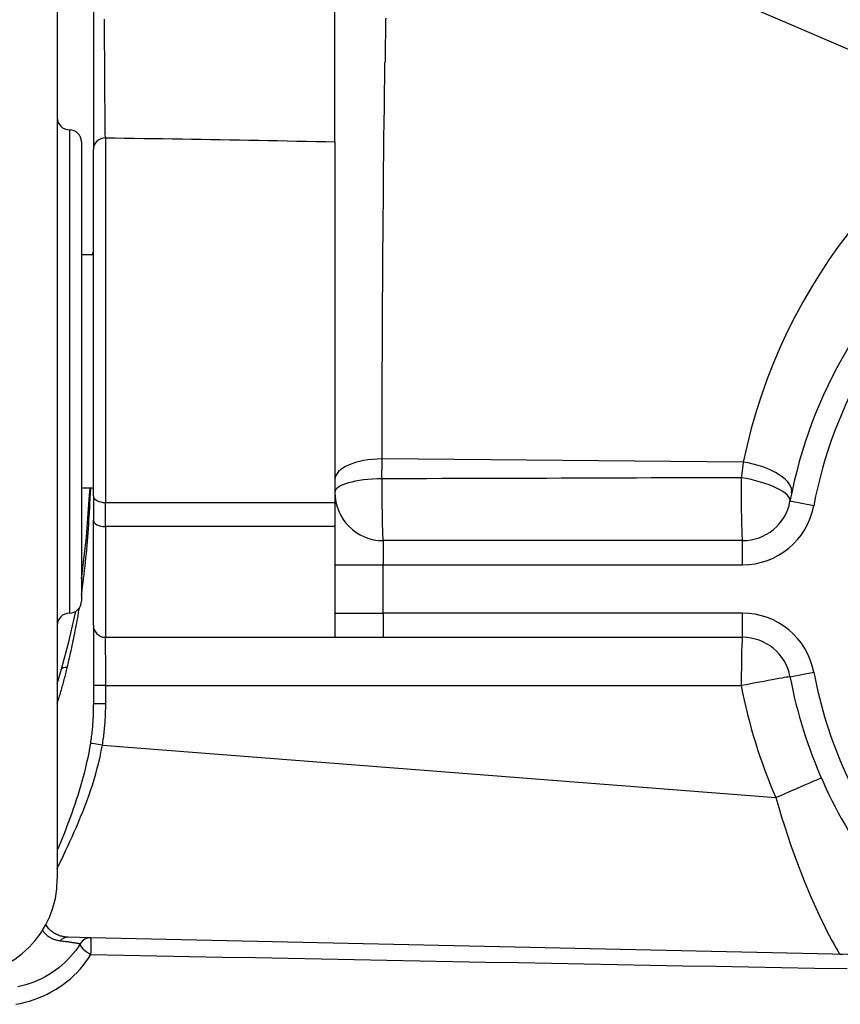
# Model space of a CAD drawing. Header units: inches. Extents: x 7 to 174, y 10 to 93.
# Tile 49 of 132: x 7.74 to 8.408, y 49.539 to 50.341. Entities that reach past the tile are written whole.
import ezdxf

# ---------------------------------------------------------------- set-up
doc = ezdxf.new("R2010")
doc.units = ezdxf.units.IN
doc.header["$MEASUREMENT"] = 0
doc.layers.add('Visible Edges(ANSI)', color=7, linetype='Continuous', lineweight=25)
doc.layers.add('Visible Tangent Edges(ANSI)', color=7, linetype='Continuous', lineweight=25)

msp = doc.modelspace()

# ---------------------------------------------------------------- linework, layer by layer
at = {"layer": 'Visible Edges(ANSI)'}
for p, q in [((7.77032, 50.46828), (7.77032, 49.64151)), ((7.79969, 50.4544), (7.79969, 50.23574)), ((7.99654, 50.24195), (7.99654, 50.35431)), ((7.79, 50.2419), (7.79, 49.86789)), ((7.79969, 49.95354), (7.79969, 50.23574)), ((7.99654, 50.24195), (7.99654, 49.9482)), ((7.79969, 50.1499), (7.79, 50.1499)), ((7.79969, 49.9599), (7.79, 49.9599)), ((7.79666, 49.95443), (7.79711, 49.9599)), ((7.79969, 49.95354), (7.79969, 49.93385)), ((7.99654, 49.9482), (7.99654, 49.92852)), ((7.79969, 49.8482), (7.79969, 49.93385)), ((7.99654, 49.92852), (7.99654, 49.83836)), ((8.32873, 49.9171), (8.03591, 49.9171)), ((7.79969, 49.8482), (7.79969, 49.79899)), ((7.80953, 49.83836), (7.99654, 49.83836)), ((7.99654, 49.83836), (8.03591, 49.83836)), ((8.03591, 49.83836), (8.32873, 49.83836)), ((7.77032, 49.80061), (7.77386, 49.81243)), ((7.79969, 49.79899), (7.79969, 49.78422)), ((7.79769, 49.59365), (7.77921, 49.59406)), ((8.44081, 49.57936), (7.79769, 49.59365))]:
    msp.add_line(p, q, dxfattribs=at)
at = {"layer": 'Visible Edges(ANSI)', "flags": 128}
for points in [[(7.79, 49.88589), (7.79414, 49.91993), (7.79666, 49.95443)], [(7.79666, 49.95443), (7.79666, 49.95442), (7.79666, 49.95441), (7.79667, 49.9544), (7.79667, 49.95439), (7.79668, 49.95438), (7.79669, 49.95437), (7.7967, 49.95436), (7.79672, 49.95435), (7.79674, 49.95434), (7.79675, 49.95433), (7.79677, 49.95432), (7.7968, 49.95431), (7.79682, 49.95429), (7.79685, 49.95428), (7.79688, 49.95427), (7.79691, 49.95426), (7.79694, 49.95425), (7.79698, 49.95424), (7.79701, 49.95422), (7.79705, 49.95421), (7.79709, 49.9542), (7.79714, 49.95419), (7.79718, 49.95417), (7.79723, 49.95416)], [(7.77386, 49.81243), (7.78007, 49.83586), (7.78537, 49.85954)]]:
    msp.add_lwpolyline(points, dxfattribs=at)
at = {"layer": 'Visible Edges(ANSI)'}
for centre, radius, start, end in [((7.78016, 50.26159), 0.00984, 180, 270), ((7.78016, 50.2419), 0.00984, 0, 90), ((8.74457, 49.87773), 0.38386, 129.80514, 169.27785), ((8.74457, 49.87773), 0.98425, 163.7398, 163.94738), ((8.03591, 49.95647), 0.03937, 180, 270), ((8.32873, 49.95647), 0.03937, 270, 349.27785), ((7.78016, 49.86789), 0.00984, 270, 0), ((7.78016, 49.8482), 0.00984, 90, 180), ((7.80953, 49.8482), 0.00984, 180, 270), ((8.32873, 49.79899), 0.03937, 10.72215, 90), ((8.74457, 49.87773), 0.38386, 190.72215, 217.60974), ((7.69158, 49.64151), 0.07874, 270, 0)]:
    msp.add_arc(centre, radius, start, end, dxfattribs=at)
at = {"layer": 'Visible Tangent Edges(ANSI)'}
for p, q in [((7.78016, 50.25175), (7.78016, 49.85805)), ((7.80953, 50.24525), (7.80953, 49.9482)), ((8.32933, 49.98117), (8.03499, 49.9837)), ((7.80953, 49.92852), (7.80953, 49.9482)), ((7.80953, 49.9482), (7.99654, 49.9482)), ((8.38675, 49.94548), (8.36741, 49.94915)), ((7.80953, 49.92852), (7.80953, 49.83836)), ((7.99654, 49.92852), (7.80953, 49.92852)), ((8.03591, 49.9171), (8.03591, 49.89742)), ((8.32873, 49.89742), (8.32873, 49.9171)), ((7.99654, 49.89742), (8.03591, 49.89742)), ((8.03591, 49.85805), (8.03591, 49.89742)), ((8.03591, 49.89742), (8.32873, 49.89742)), ((7.99654, 49.85805), (8.03591, 49.85805)), ((8.03591, 49.85805), (8.03591, 49.83836)), ((8.32873, 49.85805), (8.03591, 49.85805)), ((8.32873, 49.83836), (8.32873, 49.85805)), ((8.36741, 49.80631), (8.38675, 49.80998)), ((7.80979, 49.79899), (7.79969, 49.79899)), ((7.80979, 49.78422), (7.80979, 49.79899)), ((7.80979, 49.79899), (8.32768, 49.79899)), ((7.80979, 49.78422), (7.79969, 49.78422)), ((7.80708, 49.75056), (8.35592, 49.70777))]:
    msp.add_line(p, q, dxfattribs=at)
at = {"layer": 'Visible Tangent Edges(ANSI)', "flags": 128}
for points in [[(7.72087, 50.6158), (7.77122, 50.59408), (7.82158, 50.57237), (7.87193, 50.55066), (7.92229, 50.52896), (7.97265, 50.50727), (8.02301, 50.48559), (8.07338, 50.46392), (8.12375, 50.44226), (8.17413, 50.42062), (8.22452, 50.39899), (8.27491, 50.37738), (8.32531, 50.35579), (8.37573, 50.33423), (8.42616, 50.31272), (8.47662, 50.29125), (8.52711, 50.26985)], [(7.80953, 50.24525), (7.80946, 50.24842), (7.80939, 50.25247), (7.80932, 50.25738), (7.80925, 50.2631), (7.80919, 50.26956), (7.80913, 50.27674), (7.80907, 50.28457), (7.80901, 50.29302), (7.80896, 50.30202), (7.80892, 50.31148), (7.80888, 50.32132), (7.80884, 50.33147), (7.80881, 50.34185)], [(8.03792, 50.34284), (8.0379, 50.34136), (8.03787, 50.33987), (8.03785, 50.33838), (8.03782, 50.33689), (8.0378, 50.3354), (8.03777, 50.3339), (8.03775, 50.3324), (8.03772, 50.3309), (8.0377, 50.32939), (8.03767, 50.32788), (8.03765, 50.32637), (8.03763, 50.32486), (8.0376, 50.32335), (8.03758, 50.32183), (8.03755, 50.32031), (8.03753, 50.31878), (8.03751, 50.31726), (8.03748, 50.31573), (8.03746, 50.3142), (8.03744, 50.31266), (8.03741, 50.31113), (8.03739, 50.30959), (8.03737, 50.30804), (8.03734, 50.3065)], [(8.03499, 49.9837), (8.03501, 49.99809), (8.03504, 50.01274), (8.03508, 50.0273), (8.03512, 50.04177), (8.03517, 50.05615), (8.03523, 50.07042), (8.03529, 50.08458), (8.03536, 50.09864), (8.03544, 50.11258), (8.03552, 50.12641), (8.03561, 50.14012), (8.0357, 50.15371), (8.0358, 50.16718), (8.03591, 50.18052), (8.03603, 50.19374), (8.03615, 50.20682), (8.03628, 50.21977), (8.03641, 50.23259), (8.03655, 50.24527), (8.0367, 50.2578), (8.03685, 50.2702), (8.03701, 50.28245), (8.03717, 50.29455), (8.03734, 50.3065)], [(7.80953, 50.24525), (7.81733, 50.24515), (7.82513, 50.24505), (7.83294, 50.24494), (7.84074, 50.24483), (7.84854, 50.24472), (7.85634, 50.2446), (7.86414, 50.24449), (7.87194, 50.24436), (7.87973, 50.24424), (7.88753, 50.24411), (7.89533, 50.24398), (7.90312, 50.24385), (7.91091, 50.24371), (7.9187, 50.24357), (7.9265, 50.24343), (7.93428, 50.24328), (7.94207, 50.24313), (7.94986, 50.24297), (7.95764, 50.24281), (7.96543, 50.24265), (7.97321, 50.24248), (7.98098, 50.24231), (7.98876, 50.24213), (7.99654, 50.24195)], [(8.41474, 50.16721), (8.40677, 50.15662), (8.39907, 50.14574), (8.39167, 50.13458), (8.38456, 50.12313), (8.37775, 50.11141), (8.37127, 50.09941), (8.36513, 50.08716), (8.35932, 50.07465), (8.35387, 50.06189), (8.34879, 50.0489), (8.34409, 50.03567), (8.33978, 50.02223), (8.33588, 50.00859), (8.33238, 49.99478), (8.32933, 49.98117)], [(8.03488, 49.9675), (8.03489, 49.96819), (8.03489, 49.96888), (8.03489, 49.96957), (8.0349, 49.97026), (8.0349, 49.97095), (8.0349, 49.97163), (8.03491, 49.97232), (8.03491, 49.973), (8.03492, 49.97368), (8.03492, 49.97436), (8.03493, 49.97504), (8.03493, 49.97572), (8.03493, 49.97639), (8.03494, 49.97707), (8.03494, 49.97774), (8.03495, 49.97841), (8.03495, 49.97908), (8.03496, 49.97974), (8.03497, 49.98041), (8.03497, 49.98107), (8.03498, 49.98173), (8.03498, 49.98239), (8.03499, 49.98305), (8.03499, 49.9837)], [(8.32933, 49.98117), (8.32926, 49.98065), (8.32919, 49.98013), (8.32912, 49.97961), (8.32905, 49.97909), (8.32898, 49.97857), (8.32892, 49.97805), (8.32885, 49.97752), (8.32878, 49.977), (8.32871, 49.97647), (8.32864, 49.97594), (8.32858, 49.97541), (8.32851, 49.97488), (8.32844, 49.97435), (8.32837, 49.97381), (8.32831, 49.97328), (8.32824, 49.97274), (8.32818, 49.9722), (8.32811, 49.97166), (8.32804, 49.97113), (8.32798, 49.97058), (8.32791, 49.97004), (8.32785, 49.9695), (8.32778, 49.96896), (8.32772, 49.96841)], [(8.32772, 49.96841), (8.31552, 49.96836), (8.30331, 49.96832), (8.29111, 49.96828), (8.27891, 49.96823), (8.26671, 49.96819), (8.25451, 49.96815), (8.24231, 49.96811), (8.2301, 49.96806), (8.2179, 49.96802), (8.2057, 49.96799), (8.1935, 49.96795), (8.1813, 49.96791), (8.1691, 49.96787), (8.1569, 49.96783), (8.14469, 49.9678), (8.13249, 49.96776), (8.12029, 49.96773), (8.10809, 49.96769), (8.09589, 49.96766), (8.08369, 49.96762), (8.07149, 49.96759), (8.05929, 49.96756), (8.04708, 49.96753), (8.03488, 49.9675)], [(7.79, 49.87309), (7.79047, 49.8764), (7.79093, 49.87972), (7.79137, 49.88304), (7.79179, 49.88636), (7.7922, 49.8897), (7.79259, 49.89304), (7.79296, 49.89639), (7.79332, 49.89975), (7.79367, 49.90311), (7.794, 49.90647), (7.79431, 49.90985), (7.79461, 49.91323), (7.7949, 49.91661), (7.79517, 49.92), (7.79543, 49.9234), (7.79568, 49.9268), (7.79591, 49.9302), (7.79614, 49.93361), (7.79635, 49.93703), (7.79654, 49.94044), (7.79673, 49.94387), (7.79691, 49.94729), (7.79707, 49.95072), (7.79723, 49.95416)], [(7.79723, 49.95416), (7.79725, 49.9544), (7.79726, 49.95464), (7.79728, 49.95488), (7.7973, 49.95512), (7.79731, 49.95536), (7.79733, 49.95559), (7.79734, 49.95583), (7.79736, 49.95607), (7.79738, 49.95631), (7.79739, 49.95655), (7.79741, 49.95679), (7.79743, 49.95703), (7.79744, 49.95727), (7.79746, 49.95751), (7.79747, 49.95775), (7.79749, 49.95798), (7.79751, 49.95822), (7.79752, 49.95846), (7.79754, 49.9587), (7.79755, 49.95894), (7.79757, 49.95918), (7.79759, 49.95942), (7.7976, 49.95966), (7.79762, 49.9599)], [(7.77844, 49.81376), (7.77891, 49.81574), (7.77937, 49.81773), (7.77983, 49.81972), (7.78029, 49.82171), (7.78074, 49.82371), (7.78119, 49.82571), (7.78163, 49.82772), (7.78207, 49.82973), (7.7825, 49.83174), (7.78293, 49.83376), (7.78336, 49.83578), (7.78377, 49.83781), (7.78419, 49.83984), (7.7846, 49.84188), (7.785, 49.84391), (7.78539, 49.84596), (7.78579, 49.848), (7.78617, 49.85005), (7.78655, 49.8521), (7.78692, 49.85416), (7.78729, 49.85622), (7.78764, 49.85828), (7.788, 49.86035), (7.78834, 49.86242)], [(7.77032, 49.78481), (7.7707, 49.78599), (7.77108, 49.78717), (7.77146, 49.78835), (7.77183, 49.78953), (7.7722, 49.79072), (7.77257, 49.79191), (7.77293, 49.79311), (7.77328, 49.7943), (7.77363, 49.7955), (7.77398, 49.7967), (7.77432, 49.7979), (7.77466, 49.79911), (7.775, 49.80032), (7.77533, 49.80153), (7.77566, 49.80274), (7.77598, 49.80396), (7.7763, 49.80518), (7.77662, 49.8064), (7.77693, 49.80762), (7.77724, 49.80884), (7.77754, 49.81007), (7.77785, 49.8113), (7.77814, 49.81253), (7.77844, 49.81376)], [(7.79969, 49.78422), (7.79968, 49.78287), (7.79967, 49.78153), (7.79965, 49.78018), (7.79962, 49.77883), (7.79959, 49.77749), (7.79954, 49.77615), (7.79949, 49.7748), (7.79943, 49.77346), (7.79936, 49.77212), (7.79929, 49.77078), (7.7992, 49.76944), (7.79911, 49.7681), (7.799, 49.76677), (7.79889, 49.76543), (7.79877, 49.7641), (7.79864, 49.76277), (7.7985, 49.76144), (7.79836, 49.76011), (7.7982, 49.75878), (7.79803, 49.75745), (7.79786, 49.75613), (7.79767, 49.75481), (7.79748, 49.75349), (7.79728, 49.75217)], [(7.80708, 49.75056), (7.80731, 49.75195), (7.80753, 49.75334), (7.80773, 49.75473), (7.80793, 49.75613), (7.80812, 49.75752), (7.80829, 49.75892), (7.80846, 49.76032), (7.80862, 49.76172), (7.80876, 49.76312), (7.8089, 49.76452), (7.80902, 49.76593), (7.80914, 49.76733), (7.80924, 49.76874), (7.80934, 49.77014), (7.80943, 49.77155), (7.8095, 49.77295), (7.80957, 49.77436), (7.80963, 49.77577), (7.80968, 49.77718), (7.80972, 49.77859), (7.80975, 49.77999), (7.80977, 49.7814), (7.80979, 49.78281), (7.80979, 49.78422)], [(7.77026, 49.65011), (7.77191, 49.65358), (7.77361, 49.65713), (7.77534, 49.66074), (7.77708, 49.66442), (7.77884, 49.66816), (7.7806, 49.67197), (7.78237, 49.67585), (7.78413, 49.6798), (7.78589, 49.68381), (7.78763, 49.68788), (7.78935, 49.69202), (7.79105, 49.69622), (7.79271, 49.70047), (7.79434, 49.70479), (7.79592, 49.70916), (7.79744, 49.71358), (7.79892, 49.71805), (7.80033, 49.72258), (7.80167, 49.72715), (7.80293, 49.73177), (7.80412, 49.73642), (7.80521, 49.7411), (7.8062, 49.74582), (7.80708, 49.75056)], [(7.79728, 49.75217), (7.79661, 49.74819), (7.79588, 49.74422), (7.79508, 49.74026), (7.79423, 49.73633), (7.79332, 49.73242), (7.79237, 49.72854), (7.79136, 49.72469), (7.79031, 49.72086), (7.78923, 49.71707), (7.7881, 49.71331), (7.78695, 49.70959), (7.78576, 49.70591), (7.78455, 49.70226), (7.78331, 49.69865), (7.78205, 49.69508), (7.78078, 49.69156), (7.77949, 49.68807), (7.77819, 49.68462), (7.77688, 49.68122), (7.77557, 49.67787), (7.77425, 49.67455), (7.77293, 49.67129), (7.77162, 49.66807), (7.77032, 49.66489)], [(8.35592, 49.70777), (8.35822, 49.6998), (8.36061, 49.6919), (8.36308, 49.68408), (8.36561, 49.67637), (8.36821, 49.66879), (8.37087, 49.66136), (8.37356, 49.65409), (8.37627, 49.64701), (8.37901, 49.64013), (8.38175, 49.63348), (8.38448, 49.62707), (8.38718, 49.62093), (8.38982, 49.61509), (8.3924, 49.60959), (8.39487, 49.60444), (8.39724, 49.59967), (8.39946, 49.59533), (8.4015, 49.59145), (8.40334, 49.58807), (8.40493, 49.58526), (8.40626, 49.58303), (8.40729, 49.58141), (8.40802, 49.58042), (8.40842, 49.58008)], [(7.77921, 49.59406), (7.77831, 49.5941), (7.77742, 49.59417), (7.77653, 49.59428), (7.77564, 49.59441), (7.77476, 49.59459), (7.77389, 49.59479), (7.77303, 49.59503), (7.77217, 49.59531), (7.77133, 49.59561), (7.77049, 49.59595), (7.76968, 49.59633), (7.76887, 49.59674), (7.76809, 49.59719), (7.76732, 49.59767), (7.76657, 49.59818), (7.76585, 49.59874), (7.76514, 49.59932), (7.76447, 49.59994), (7.76382, 49.60059), (7.7632, 49.60128), (7.76261, 49.602), (7.76205, 49.60276), (7.76153, 49.60355), (7.76104, 49.60437)], [(7.75824, 49.59958), (7.7587, 49.59897), (7.75918, 49.59838), (7.75968, 49.59781), (7.76019, 49.59727), (7.76072, 49.59675), (7.76126, 49.59625), (7.76182, 49.59577), (7.76239, 49.59532), (7.76297, 49.59489), (7.76356, 49.59449), (7.76416, 49.59411), (7.76477, 49.59375), (7.76539, 49.59342), (7.76601, 49.5931), (7.76664, 49.59281), (7.76728, 49.59255), (7.76793, 49.5923), (7.76858, 49.59208), (7.76923, 49.59188), (7.76989, 49.59171), (7.77055, 49.59155), (7.77121, 49.59142), (7.77187, 49.59131), (7.77254, 49.59122)], [(7.78896, 49.5887), (7.7872, 49.58597), (7.7853, 49.58332), (7.78329, 49.58074), (7.78116, 49.57824), (7.77891, 49.57582), (7.77655, 49.5735), (7.77409, 49.57128), (7.77152, 49.56916), (7.76886, 49.56714), (7.7661, 49.56524), (7.76325, 49.56345), (7.76033, 49.56177), (7.75732, 49.56021), (7.75425, 49.55878), (7.75111, 49.55747), (7.74791, 49.55629), (7.74466, 49.55524), (7.74136, 49.55433), (7.73802, 49.55355)], [(7.77254, 49.59122), (7.77372, 49.59109), (7.77483, 49.59096), (7.7759, 49.59083), (7.7769, 49.5907), (7.77786, 49.59057), (7.77877, 49.59045), (7.77963, 49.59033), (7.78045, 49.59021), (7.78122, 49.59009), (7.78196, 49.58998), (7.78266, 49.58987), (7.78332, 49.58976), (7.78395, 49.58966), (7.78455, 49.58956), (7.78511, 49.58946), (7.78564, 49.58936), (7.78615, 49.58927), (7.78663, 49.58918), (7.78708, 49.58909), (7.7875, 49.58901), (7.7879, 49.58893), (7.78828, 49.58885), (7.78863, 49.58878), (7.78896, 49.5887)], [(7.7365, 49.53941), (7.7403, 49.54014), (7.74406, 49.54103), (7.74777, 49.54207), (7.75144, 49.54326), (7.75504, 49.5446), (7.75857, 49.54609), (7.76204, 49.54772), (7.76542, 49.54949), (7.76872, 49.55139), (7.77193, 49.55343), (7.77504, 49.55559), (7.77805, 49.55787), (7.78094, 49.56028), (7.78372, 49.5628), (7.78638, 49.56542), (7.78892, 49.56816), (7.79133, 49.57099), (7.7936, 49.57391), (7.79574, 49.57692), (7.79774, 49.58001)], [(7.79774, 49.58001), (7.82454, 49.57948), (7.85134, 49.57896), (7.87814, 49.57844), (7.90494, 49.57793), (7.93174, 49.57741), (7.95854, 49.5769), (7.98534, 49.57639), (8.01213, 49.57588), (8.03893, 49.57537), (8.06573, 49.57486), (8.09253, 49.57436), (8.11933, 49.57385), (8.14613, 49.57335), (8.17293, 49.57286), (8.19973, 49.57236), (8.22653, 49.57187), (8.25333, 49.57137), (8.28013, 49.57088), (8.30693, 49.5704), (8.33373, 49.56991), (8.36053, 49.56943), (8.38733, 49.56895), (8.41413, 49.56847)], [(8.41041, 49.58005), (8.40842, 49.58008)]]:
    msp.add_lwpolyline(points, dxfattribs=at)
at = {"layer": 'Visible Tangent Edges(ANSI)'}
for centre, radius, start, end in [((8.74457, 49.87773), 0.36417, 129.80514, 169.27785), ((8.32873, 49.95647), 0.05906, 270, 349.27785), ((8.32873, 49.79899), 0.05906, 10.72215, 90), ((8.74457, 49.87773), 0.36417, 190.72215, 217.60974), ((8.74352, 49.87773), 0.42323, 190.72215, 203.67771)]:
    msp.add_arc(centre, radius, start, end, dxfattribs=at)
for centre, major_axis, ratio, start_param, end_param in [((7.80953, 50.23574), (-0.00984, 0), 0.967016, 4.712389, 6.283185), ((8.03591, 49.96688), (-0.03937, 0), 0.427476, 4.735576, 6.283185), ((8.33023, 49.96404), (0.03854, -0.00803), 0.423718, 0, 1.682255), ((8.03591, 49.95647), (-0.03937, 0), 0.280139, 4.738396, 6.283185), ((8.03591, 49.95647), (0, -0.03937), 0.027088, 4.428548, 6.283186), ((8.32873, 49.95647), (0, -0.03937), 0.026964, 4.404248, 6.283185), ((8.32873, 49.95647), (0.03868, -0.00732), 0.294195, 0, 1.652559), ((7.80953, 49.95354), (-0.00984, 0), 0.542008, 0, 1.570796), ((7.80953, 49.93385), (-0.00984, 0), 0.542008, 0, 1.570796), ((7.80953, 49.79899), (0, 0.03937), 0.006664, 4.712389, 6.283185), ((8.32873, 49.79899), (0, 0.03937), 0.026657, 0, 1.570796), ((7.79281, 49.8071), (-0.01895, 0.00533), 0.210808, 5.63062, 6.283185), ((8.32873, 49.79899), (0.03868, 0.00732), 0.004961, 0, 1.596991), ((7.80682, 49.75056), (-0.00971, 0.00164), 0.004434, 4.6861, 6.099718), ((8.35697, 49.70777), (0.03606, 0.01581), 0.010708, 0, 1.595212), ((7.77899, 49.58422), (0.00022, 0.00984), 0.934822, 0, 0.80046), ((7.79747, 49.58381), (0.00022, 0.00984), 0.995469, 0, 1.073011), ((7.79747, 49.58381), (0.00022, 0.00984), 0.039417, 4.315936, 6.283185), ((7.79747, 49.58381), (-0.00839, 0.00515), 0.323537, 0.088407, 1.798835)]:
    msp.add_ellipse(centre, major_axis=major_axis, ratio=ratio, start_param=start_param, end_param=end_param, dxfattribs=at)

doc.saveas('drawing.dxf')
